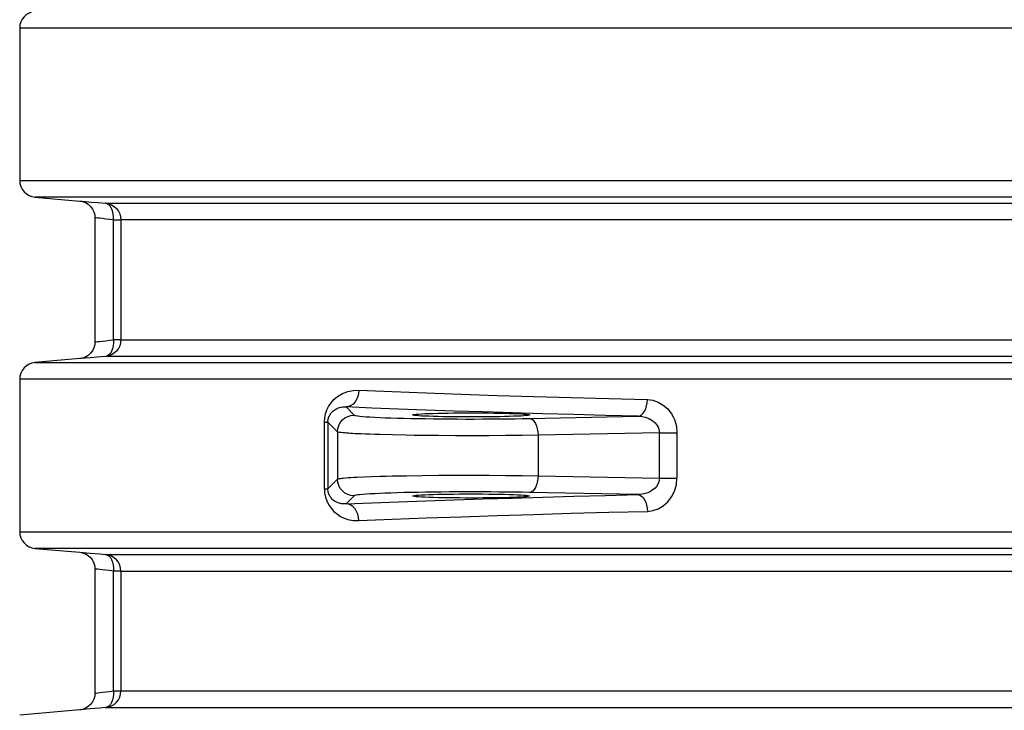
# Model space of a CAD drawing. Header units: millimetres. Extents: x 196 to 1773810, y -221320 to 153872.
# Tile 202 of 256: x 1163075 to 1163664, y -196686 to -196273. Entities that reach past the tile are written whole.
import ezdxf

# ---------------------------------------------------------------- set-up
doc = ezdxf.new("R2010")
doc.units = ezdxf.units.MM
doc.layers.add('00_Основной', color=163, linetype='Continuous', lineweight=40)

msp = doc.modelspace()

# ---------------------------------------------------------------- linework, layer by layer
at = {"layer": '00_Основной', "color": 252, "lineweight": 25, "ltscale": 10}
for p, q in [((1163074.68, -196277.67, 0.2), (1163074.68, -196368.84, 0.2)), ((1163083.81, -196378.8, 0.2), (1163110.69, -196381.16, 0.2)), ((1163110.69, -196475.35, 0.2), (1163083.81, -196477.71, 0.2)), ((1163074.68, -196487.67, 0.2), (1163074.68, -196578.84, 0.2)), ((1163269.89, -196504.28, 0.2), (1163274.72, -196509.11, 0.2)), ((1163379.67, -196511.14, 0.2), (1163444.39, -196509.83, 0.2)), ((1163256.91, -196553.15, 0.2), (1163256.91, -196513.37, 0.2)), ((1163264.72, -196519.1, 0.2), (1163259, -196513.37, 0.2)), ((1163259, -196513.37, 0.2), (1163259, -196553.15, 0.2)), ((1163264.72, -196519.1, 0.2), (1163264.72, -196547.42, 0.2)), ((1163457.3, -196519.66, 0.2), (1163384.68, -196521.13, 0.2)), ((1163384.68, -196521.13, 0.2), (1163384.68, -196545.39, 0.2)), ((1163457.3, -196546.85, 0.2), (1163457.3, -196519.66, 0.2)), ((1163467.78, -196519.66, 0.2), (1163467.78, -196546.85, 0.2)), ((1163384.68, -196545.39, 0.2), (1163457.3, -196546.85, 0.2)), ((1163259, -196553.15, 0.2), (1163264.72, -196547.42, 0.2)), ((1163274.72, -196557.41, 0.2), (1163269.89, -196562.24, 0.2)), ((1163444.39, -196556.69, 0.2), (1163379.67, -196555.38, 0.2)), ((1163083.81, -196588.81, 0.2), (1163110.55, -196591.15, 0.2)), ((1163110.55, -196685.37, 0.2), (1163074.68, -196688.5, 0.2))]:
    msp.add_line(p, q, dxfattribs=at)
at = {"layer": '00_Основной', "color": 252, "lineweight": 25, "ltscale": 10, "elevation": 0.2}
for points in [[(1163083.81, -196267.71), (1163081.99, -196268.03), (1163080.25, -196268.7), (1163078.67, -196269.67), (1163077.3, -196270.91), (1163076.19, -196272.39), (1163075.35, -196274.04), (1163074.85, -196275.82), (1163074.68, -196277.67)], [(1163675.84, -196277.67), (1163654.26, -196277.67), (1163632.9, -196277.67), (1163611.74, -196277.67), (1163590.82, -196277.67), (1163570.13, -196277.67), (1163549.7, -196277.67), (1163529.55, -196277.67), (1163509.68, -196277.67), (1163490.11, -196277.67), (1163470.85, -196277.67), (1163451.91, -196277.67), (1163433.3, -196277.67), (1163415.05, -196277.67), (1163397.17, -196277.67), (1163379.66, -196277.67), (1163362.53, -196277.67), (1163345.81, -196277.67), (1163329.5, -196277.67), (1163313.61, -196277.67), (1163298.14, -196277.67), (1163283.13, -196277.67), (1163268.56, -196277.67), (1163254.47, -196277.67), (1163240.84, -196277.67), (1163227.68, -196277.67), (1163215.04, -196277.67), (1163202.88, -196277.67), (1163191.24, -196277.67), (1163180.1, -196277.67), (1163169.5, -196277.67), (1163159.43, -196277.67), (1163149.89, -196277.67), (1163140.9, -196277.67), (1163132.46, -196277.67), (1163124.57, -196277.67), (1163117.26, -196277.67), (1163110.5, -196277.67), (1163104.32, -196277.67), (1163098.71, -196277.67), (1163093.68, -196277.67), (1163089.24, -196277.67), (1163085.39, -196277.67), (1163082.11, -196277.67), (1163079.45, -196277.67), (1163077.36, -196277.67), (1163075.86, -196277.67), (1163074.97, -196277.67), (1163074.68, -196277.67)], [(1163074.68, -196368.84), (1163074.85, -196370.69), (1163075.35, -196372.47), (1163076.19, -196374.12), (1163077.3, -196375.6), (1163078.67, -196376.84), (1163080.25, -196377.82), (1163081.99, -196378.48), (1163083.81, -196378.8)], [(1163074.68, -196368.84), (1163074.97, -196368.84), (1163075.86, -196368.84), (1163077.36, -196368.84), (1163079.45, -196368.84), (1163082.11, -196368.84), (1163085.39, -196368.84), (1163089.24, -196368.84), (1163093.68, -196368.84), (1163098.71, -196368.84), (1163104.32, -196368.84), (1163110.5, -196368.84), (1163117.26, -196368.84), (1163124.57, -196368.84), (1163132.46, -196368.84), (1163140.9, -196368.84), (1163149.89, -196368.84), (1163159.43, -196368.84), (1163169.5, -196368.84), (1163180.1, -196368.84), (1163191.24, -196368.84), (1163202.88, -196368.84), (1163215.04, -196368.84), (1163227.68, -196368.84), (1163240.84, -196368.84), (1163254.47, -196368.84), (1163268.56, -196368.84), (1163283.13, -196368.84), (1163298.14, -196368.84), (1163313.61, -196368.84), (1163329.5, -196368.84), (1163345.81, -196368.84), (1163362.53, -196368.84), (1163379.66, -196368.84), (1163397.17, -196368.84), (1163415.05, -196368.84), (1163433.3, -196368.84), (1163451.91, -196368.84), (1163470.85, -196368.84), (1163490.11, -196368.84), (1163509.68, -196368.84), (1163529.55, -196368.84), (1163549.7, -196368.84), (1163570.13, -196368.84), (1163590.82, -196368.84), (1163611.74, -196368.84), (1163632.9, -196368.84), (1163654.26, -196368.84), (1163675.84, -196368.84)], [(1163678.65, -196378.8), (1163657.31, -196378.8), (1163636.17, -196378.8), (1163615.23, -196378.8), (1163594.53, -196378.8), (1163574.06, -196378.8), (1163553.85, -196378.8), (1163533.91, -196378.8), (1163514.24, -196378.8), (1163494.88, -196378.8), (1163475.81, -196378.8), (1163457.07, -196378.8), (1163438.67, -196378.8), (1163420.61, -196378.8), (1163402.92, -196378.8), (1163385.59, -196378.8), (1163368.64, -196378.8), (1163352.09, -196378.8), (1163335.94, -196378.8), (1163320.22, -196378.8), (1163304.93, -196378.8), (1163290.07, -196378.8), (1163275.65, -196378.8), (1163261.7, -196378.8), (1163248.22, -196378.8), (1163235.2, -196378.8), (1163222.69, -196378.8), (1163210.66, -196378.8), (1163199.14, -196378.8), (1163188.13, -196378.8), (1163177.63, -196378.8), (1163167.67, -196378.8), (1163158.23, -196378.8), (1163149.34, -196378.8), (1163140.98, -196378.8), (1163133.18, -196378.8), (1163125.94, -196378.8), (1163119.25, -196378.8), (1163113.14, -196378.8), (1163107.6, -196378.8), (1163102.62, -196378.8), (1163098.21, -196378.8), (1163094.4, -196378.8), (1163091.17, -196378.8), (1163088.52, -196378.8), (1163086.46, -196378.8), (1163084.98, -196378.8), (1163084.1, -196378.8), (1163083.81, -196378.8)], [(1163110.55, -196381.15), (1163112.26, -196381.44), (1163113.98, -196382.08), (1163115.61, -196383.05), (1163117.05, -196384.35), (1163118.21, -196385.9), (1163119.04, -196387.61), (1163119.52, -196389.37), (1163119.67, -196391.11)], [(1163110.69, -196381.16), (1163110.79, -196381.16), (1163112.02, -196381.27), (1163114.23, -196381.46), (1163117.37, -196381.72), (1163121.34, -196382.05), (1163126.07, -196382.46)], [(1163126.07, -196382.46), (1163127.07, -196382.46), (1163128.62, -196382.46), (1163130.7, -196382.46), (1163133.31, -196382.46), (1163136.46, -196382.46), (1163140.14, -196382.46), (1163144.33, -196382.46), (1163149.06, -196382.46), (1163154.3, -196382.46), (1163160.06, -196382.46), (1163166.34, -196382.46), (1163173.13, -196382.46), (1163180.42, -196382.46), (1163188.22, -196382.46), (1163196.51, -196382.46), (1163205.29, -196382.46), (1163214.55, -196382.46), (1163224.28, -196382.46), (1163234.5, -196382.46), (1163245.17, -196382.46), (1163256.3, -196382.46), (1163267.89, -196382.46), (1163279.92, -196382.46), (1163292.38, -196382.46), (1163305.27, -196382.46), (1163318.59, -196382.46), (1163332.3, -196382.46), (1163346.41, -196382.46), (1163360.94, -196382.46), (1163375.82, -196382.46), (1163391.09, -196382.46), (1163406.72, -196382.46), (1163422.7, -196382.46), (1163439.02, -196382.46), (1163455.68, -196382.46), (1163472.65, -196382.46), (1163489.94, -196382.46), (1163507.52, -196382.46), (1163525.38, -196382.46), (1163543.53, -196382.46), (1163561.93, -196382.46), (1163580.59, -196382.46), (1163599.48, -196382.46), (1163618.6, -196382.46), (1163637.94, -196382.46), (1163657.46, -196382.46), (1163677.19, -196382.46)], [(1163126.07, -196382.46), (1163127.89, -196382.78), (1163129.61, -196383.45), (1163131.19, -196384.42), (1163132.56, -196385.66), (1163133.68, -196387.14), (1163134.51, -196388.8), (1163135.02, -196390.57), (1163135.18, -196392.42)], [(1163130.76, -196392.42), (1163130.77, -196390.53), (1163130.58, -196388.72), (1163130.19, -196387.04), (1163129.64, -196385.55), (1163128.9, -196384.31), (1163128.06, -196383.36), (1163127.08, -196382.73), (1163126.07, -196382.46)], [(1163119.67, -196391.11), (1163119.67, -196428.26), (1163119.67, -196465.4)], [(1163130.76, -196392.42), (1163128.33, -196392.12), (1163126.14, -196391.87), (1163124.24, -196391.64), (1163122.63, -196391.45), (1163121.34, -196391.31), (1163120.42, -196391.2), (1163119.86, -196391.12), (1163119.67, -196391.11), (1163119.67, -196391.11)], [(1163130.76, -196392.42), (1163131.7, -196392.42), (1163132.55, -196392.42), (1163133.29, -196392.42), (1163133.93, -196392.42), (1163134.44, -196392.42), (1163134.83, -196392.42), (1163135.07, -196392.42), (1163135.18, -196392.42)], [(1163130.76, -196464.09), (1163130.76, -196423.96), (1163130.76, -196392.42)], [(1163680.17, -196392.42), (1163660.67, -196392.42), (1163641.35, -196392.42), (1163622.23, -196392.42), (1163603.32, -196392.42), (1163584.64, -196392.42), (1163566.2, -196392.42), (1163547.99, -196392.42), (1163530.06, -196392.42), (1163512.39, -196392.42), (1163495, -196392.42), (1163477.92, -196392.42), (1163461.12, -196392.42), (1163444.66, -196392.42), (1163428.53, -196392.42), (1163412.72, -196392.42), (1163397.26, -196392.42), (1163382.17, -196392.42), (1163367.44, -196392.42), (1163353.09, -196392.42), (1163339.12, -196392.42), (1163325.56, -196392.42), (1163312.39, -196392.42), (1163299.65, -196392.42), (1163287.33, -196392.42), (1163275.43, -196392.42), (1163263.98, -196392.42), (1163252.97, -196392.42), (1163242.41, -196392.42), (1163232.31, -196392.42), (1163222.67, -196392.42), (1163213.52, -196392.42), (1163204.84, -196392.42), (1163196.65, -196392.42), (1163188.95, -196392.42), (1163181.74, -196392.42), (1163175.02, -196392.42), (1163168.81, -196392.42), (1163163.11, -196392.42), (1163157.93, -196392.42), (1163153.26, -196392.42), (1163149.1, -196392.42), (1163145.47, -196392.42), (1163142.35, -196392.42), (1163139.77, -196392.42), (1163137.71, -196392.42), (1163136.19, -196392.42), (1163135.18, -196392.42)], [(1163135.18, -196392.42), (1163135.18, -196432.55), (1163135.18, -196464.09)], [(1163119.67, -196465.4), (1163119.86, -196465.39), (1163120.42, -196465.32), (1163121.34, -196465.21), (1163122.63, -196465.06), (1163124.24, -196464.87), (1163126.14, -196464.64), (1163128.33, -196464.39), (1163130.76, -196464.09)], [(1163135.18, -196464.09), (1163135.02, -196465.94), (1163134.51, -196467.72), (1163133.68, -196469.37), (1163132.56, -196470.85), (1163131.19, -196472.09), (1163129.61, -196473.07), (1163127.89, -196473.73), (1163126.07, -196474.06)], [(1163130.76, -196464.09), (1163130.77, -196465.98), (1163130.58, -196467.79), (1163130.19, -196469.47), (1163129.64, -196470.96), (1163128.9, -196472.2), (1163128.06, -196473.15), (1163127.08, -196473.79), (1163126.07, -196474.06)], [(1163135.18, -196464.09), (1163135.07, -196464.09), (1163134.83, -196464.09), (1163134.44, -196464.09), (1163133.93, -196464.09), (1163133.29, -196464.09), (1163132.55, -196464.09), (1163131.7, -196464.09), (1163130.76, -196464.09)], [(1163135.18, -196464.09), (1163136.19, -196464.09), (1163137.71, -196464.09), (1163139.77, -196464.09), (1163142.35, -196464.09), (1163145.47, -196464.09), (1163149.1, -196464.09), (1163153.26, -196464.09), (1163157.93, -196464.09), (1163163.11, -196464.09), (1163168.81, -196464.09), (1163175.02, -196464.09), (1163181.74, -196464.09), (1163188.95, -196464.09), (1163196.65, -196464.09), (1163204.84, -196464.09), (1163213.52, -196464.09), (1163222.67, -196464.09), (1163232.31, -196464.09), (1163242.41, -196464.09), (1163252.97, -196464.09), (1163263.98, -196464.09), (1163275.43, -196464.09), (1163287.33, -196464.09), (1163299.65, -196464.09), (1163312.39, -196464.09), (1163325.56, -196464.09), (1163339.12, -196464.09), (1163353.09, -196464.09), (1163367.44, -196464.09), (1163382.17, -196464.09), (1163397.26, -196464.09), (1163412.72, -196464.09), (1163428.53, -196464.09), (1163444.66, -196464.09), (1163461.12, -196464.09), (1163477.92, -196464.09), (1163495, -196464.09), (1163512.39, -196464.09), (1163530.06, -196464.09), (1163547.99, -196464.09), (1163566.2, -196464.09), (1163584.64, -196464.09), (1163603.32, -196464.09), (1163622.23, -196464.09), (1163641.35, -196464.09), (1163660.67, -196464.09), (1163680.17, -196464.09)], [(1163119.67, -196465.4), (1163119.52, -196467.14), (1163119.04, -196468.9), (1163118.21, -196470.61), (1163117.05, -196472.16), (1163115.61, -196473.46), (1163113.98, -196474.44), (1163112.26, -196475.07), (1163110.55, -196475.37)], [(1163126.07, -196474.06), (1163121.07, -196474.48), (1163116.94, -196474.83), (1163113.75, -196475.1), (1163111.62, -196475.28), (1163110.62, -196475.37), (1163110.69, -196475.35)], [(1163677.19, -196474.06), (1163657.46, -196474.06), (1163637.94, -196474.06), (1163618.6, -196474.06), (1163599.48, -196474.06), (1163580.59, -196474.06), (1163561.93, -196474.06), (1163543.53, -196474.06), (1163525.38, -196474.06), (1163507.52, -196474.06), (1163489.94, -196474.06), (1163472.65, -196474.06), (1163455.68, -196474.06), (1163439.02, -196474.06), (1163422.7, -196474.06), (1163406.72, -196474.06), (1163391.09, -196474.06), (1163375.82, -196474.06), (1163360.94, -196474.06), (1163346.41, -196474.06), (1163332.3, -196474.06), (1163318.59, -196474.06), (1163305.27, -196474.06), (1163292.38, -196474.06), (1163279.92, -196474.06), (1163267.89, -196474.06), (1163256.3, -196474.06), (1163245.17, -196474.06), (1163234.5, -196474.06), (1163224.28, -196474.06), (1163214.55, -196474.06), (1163205.29, -196474.06), (1163196.51, -196474.06), (1163188.22, -196474.06), (1163180.42, -196474.06), (1163173.13, -196474.06), (1163166.34, -196474.06), (1163160.06, -196474.06), (1163154.3, -196474.06), (1163149.06, -196474.06), (1163144.33, -196474.06), (1163140.14, -196474.06), (1163136.46, -196474.06), (1163133.31, -196474.06), (1163130.7, -196474.06), (1163128.62, -196474.06), (1163127.07, -196474.06), (1163126.07, -196474.06)], [(1163083.81, -196477.71), (1163081.99, -196478.03), (1163080.25, -196478.7), (1163078.67, -196479.67), (1163077.3, -196480.91), (1163076.19, -196482.4), (1163075.35, -196484.04), (1163074.85, -196485.82), (1163074.68, -196487.67)], [(1163083.81, -196477.71), (1163083.96, -196477.71), (1163084.69, -196477.71), (1163086.02, -196477.71), (1163087.94, -196477.71), (1163090.45, -196477.71), (1163093.56, -196477.71), (1163097.24, -196477.71), (1163101.52, -196477.71), (1163106.38, -196477.71), (1163111.81, -196477.71), (1163117.84, -196477.71), (1163124.43, -196477.71), (1163131.59, -196477.71), (1163139.3, -196477.71), (1163147.58, -196477.71), (1163156.39, -196477.71), (1163165.78, -196477.71), (1163175.68, -196477.71), (1163186.13, -196477.71), (1163197.09, -196477.71), (1163208.57, -196477.71), (1163220.57, -196477.71), (1163233.06, -196477.71), (1163246.04, -196477.71), (1163259.52, -196477.71), (1163273.46, -196477.71), (1163287.87, -196477.71), (1163302.73, -196477.71), (1163318.03, -196477.71), (1163333.77, -196477.71), (1163349.93, -196477.71), (1163366.51, -196477.71), (1163383.47, -196477.71), (1163400.84, -196477.71), (1163418.58, -196477.71), (1163436.67, -196477.71), (1163455.13, -196477.71), (1163473.92, -196477.71), (1163493.03, -196477.71), (1163512.46, -196477.71), (1163532.19, -196477.71), (1163552.2, -196477.71), (1163572.49, -196477.71), (1163593.02, -196477.71), (1163613.8, -196477.71), (1163634.82, -196477.71), (1163656.06, -196477.71), (1163677.48, -196477.71)], [(1163674.65, -196487.67), (1163652.99, -196487.67), (1163631.54, -196487.67), (1163610.31, -196487.67), (1163589.3, -196487.67), (1163568.54, -196487.67), (1163548.05, -196487.67), (1163527.81, -196487.67), (1163507.89, -196487.67), (1163488.24, -196487.67), (1163468.93, -196487.67), (1163449.93, -196487.67), (1163431.29, -196487.67), (1163413, -196487.67), (1163395.07, -196487.67), (1163377.53, -196487.67), (1163360.38, -196487.67), (1163343.64, -196487.67), (1163327.29, -196487.67), (1163311.39, -196487.67), (1163295.92, -196487.67), (1163280.91, -196487.67), (1163266.35, -196487.67), (1163252.25, -196487.67), (1163238.65, -196487.67), (1163225.52, -196487.67), (1163212.9, -196487.67), (1163200.77, -196487.67), (1163189.17, -196487.67), (1163178.08, -196487.67), (1163167.53, -196487.67), (1163157.52, -196487.67), (1163148.04, -196487.67), (1163139.12, -196487.67), (1163130.77, -196487.67), (1163122.96, -196487.67), (1163115.72, -196487.67), (1163109.08, -196487.67), (1163103, -196487.67), (1163097.49, -196487.67), (1163092.58, -196487.67), (1163088.26, -196487.67), (1163084.53, -196487.67), (1163081.39, -196487.67), (1163078.85, -196487.67), (1163076.92, -196487.67), (1163075.58, -196487.67), (1163074.83, -196487.67), (1163074.68, -196487.67)], [(1163256.91, -196513.37), (1163257.09, -196510.76), (1163257.6, -196508.29), (1163258.39, -196506.02), (1163259.39, -196503.96), (1163260.87, -196501.76), (1163262.64, -196499.79), (1163264.69, -196498.07), (1163267.74, -196496.26), (1163270.95, -196495.05), (1163274.21, -196494.4), (1163277.55, -196494.28)], [(1163277.55, -196494.28), (1163277.38, -196496.21), (1163276.93, -196498.06), (1163276.21, -196499.76), (1163275.25, -196501.28), (1163274.1, -196502.52), (1163272.78, -196503.45), (1163271.37, -196504.04), (1163269.89, -196504.28)], [(1163277.55, -196494.28), (1163297.42, -196495.1), (1163317.87, -196495.87), (1163338.84, -196496.6), (1163360.28, -196497.32), (1163382.19, -196498), (1163404.48, -196498.65), (1163427.12, -196499.26), (1163450.08, -196499.84)], [(1163444.39, -196509.83), (1163445.48, -196509.59), (1163446.53, -196508.99), (1163447.51, -196508.05), (1163448.35, -196506.81), (1163449.06, -196505.3), (1163449.6, -196503.6), (1163449.93, -196501.76), (1163450.08, -196499.84)], [(1163450.08, -196499.84), (1163453.39, -196500.26), (1163456.58, -196501.34), (1163459.6, -196503.1), (1163462.28, -196505.46), (1163464.58, -196508.44), (1163465.51, -196510.08), (1163466.3, -196511.84), (1163467.42, -196515.67), (1163467.78, -196519.66)], [(1163259, -196513.37), (1163259.02, -196512.64), (1163259.11, -196511.9), (1163259.46, -196510.47), (1163260.08, -196509.09), (1163260.93, -196507.82), (1163261.4, -196507.32), (1163261.9, -196506.81), (1163262.48, -196506.33), (1163263.1, -196505.89), (1163263.79, -196505.48), (1163264.45, -196505.16), (1163265.18, -196504.87), (1163265.97, -196504.63), (1163266.81, -196504.44), (1163267.23, -196504.36), (1163267.89, -196504.28), (1163268.78, -196504.24), (1163269.89, -196504.28)], [(1163444.39, -196509.83), (1163425.08, -196509.35), (1163406.16, -196508.85), (1163387.63, -196508.34), (1163369.5, -196507.81), (1163351.78, -196507.26), (1163334.49, -196506.69), (1163317.66, -196506.12), (1163301.26, -196505.52), (1163285.34, -196504.9), (1163269.89, -196504.28)], [(1163264.72, -196519.1), (1163264.92, -196517.15), (1163265.49, -196515.27), (1163266.42, -196513.55), (1163267.66, -196512.04), (1163269.17, -196510.8), (1163270.89, -196509.87), (1163272.77, -196509.3), (1163274.72, -196509.11)], [(1163274.72, -196509.11), (1163275.07, -196509.28), (1163275.77, -196509.44), (1163276.82, -196509.62), (1163278.2, -196509.78), (1163279.93, -196509.95), (1163281.98, -196510.11), (1163284.35, -196510.26), (1163287.02, -196510.4), (1163289.98, -196510.54), (1163293.23, -196510.67), (1163296.72, -196510.8), (1163300.46, -196510.91), (1163304.42, -196511.02), (1163308.58, -196511.11), (1163312.93, -196511.2), (1163317.44, -196511.26), (1163322.09, -196511.34), (1163326.84, -196511.38), (1163331.7, -196511.42), (1163336.61, -196511.45), (1163341.56, -196511.46), (1163346.53, -196511.46), (1163351.49, -196511.45), (1163356.42, -196511.44), (1163361.29, -196511.39), (1163366.07, -196511.35), (1163370.74, -196511.29), (1163375.28, -196511.22), (1163379.67, -196511.14)], [(1163379.67, -196511.14), (1163380.63, -196511.38), (1163381.55, -196511.98), (1163382.41, -196512.93), (1163383.16, -196514.17), (1163383.78, -196515.67), (1163384.26, -196517.38), (1163384.56, -196519.21), (1163384.68, -196521.13)], [(1163444.39, -196509.83), (1163447, -196510.05), (1163448.75, -196510.43), (1163449.9, -196510.8), (1163450.96, -196511.24), (1163451.92, -196511.7), (1163452.78, -196512.21), (1163453.78, -196512.93), (1163454.65, -196513.69), (1163455.99, -196515.32), (1163456.58, -196516.36), (1163456.99, -196517.45), (1163457.3, -196519.66)], [(1163256.91, -196513.37), (1163257.36, -196513.37), (1163257.76, -196513.37), (1163258.11, -196513.37), (1163258.4, -196513.37), (1163258.64, -196513.37), (1163258.81, -196513.37), (1163258.94, -196513.37), (1163259, -196513.37)], [(1163384.68, -196521.13), (1163375.28, -196521.27), (1163365.48, -196521.37), (1163355.46, -196521.44), (1163345.37, -196521.45), (1163335.27, -196521.44), (1163325.2, -196521.38), (1163320.24, -196521.34), (1163315.36, -196521.28), (1163310.56, -196521.23), (1163305.89, -196521.16), (1163297.74, -196520.99), (1163289.97, -196520.79), (1163287.02, -196520.7), (1163284.17, -196520.61), (1163281.46, -196520.51), (1163278.88, -196520.41), (1163276.46, -196520.3), (1163275.1, -196520.23), (1163273.77, -196520.14), (1163272.49, -196520.07), (1163271.27, -196519.99), (1163270.11, -196519.9), (1163269.04, -196519.82), (1163268.07, -196519.72), (1163266.98, -196519.59), (1163265.98, -196519.45), (1163265.18, -196519.28), (1163264.72, -196519.1)], [(1163457.3, -196519.66), (1163458.54, -196519.66), (1163459.85, -196519.66), (1163461.21, -196519.66), (1163462.59, -196519.66), (1163463.96, -196519.66), (1163465.3, -196519.66), (1163466.58, -196519.66), (1163467.78, -196519.66)], [(1163264.72, -196547.42), (1163264.94, -196547.3), (1163265.27, -196547.21), (1163265.71, -196547.11), (1163266.25, -196547.02), (1163266.83, -196546.94), (1163267.45, -196546.87), (1163268.07, -196546.8), (1163269.47, -196546.67), (1163271.03, -196546.54), (1163272.74, -196546.43), (1163274.56, -196546.32), (1163276.46, -196546.22), (1163280.59, -196546.04), (1163285.1, -196545.86), (1163289.97, -196545.71), (1163293.79, -196545.61), (1163297.74, -196545.53), (1163301.78, -196545.44), (1163305.89, -196545.36), (1163315.36, -196545.23), (1163325.2, -196545.13), (1163335.27, -196545.08), (1163345.37, -196545.06), (1163355.46, -196545.08), (1163365.48, -196545.15), (1163375.28, -196545.24), (1163384.68, -196545.39)], [(1163384.68, -196545.39), (1163384.56, -196547.29), (1163384.26, -196549.14), (1163383.78, -196550.85), (1163383.16, -196552.34), (1163382.41, -196553.58), (1163381.55, -196554.53), (1163380.63, -196555.14), (1163379.67, -196555.38)], [(1163457.3, -196546.85), (1163456.99, -196549.06), (1163456, -196551.17), (1163455.4, -196552), (1163454.66, -196552.81), (1163452.81, -196554.29), (1163451.64, -196554.95), (1163450.29, -196555.56), (1163448.76, -196556.07), (1163447.99, -196556.26), (1163447, -196556.46), (1163445.8, -196556.6), (1163444.39, -196556.69)], [(1163450.08, -196566.68), (1163453.39, -196566.26), (1163456.58, -196565.16), (1163459.61, -196563.39), (1163462.3, -196561.04), (1163464.6, -196558.06), (1163466.32, -196554.66), (1163467.42, -196550.83), (1163467.78, -196546.85)], [(1163457.3, -196546.85), (1163458.54, -196546.85), (1163459.85, -196546.85), (1163461.21, -196546.85), (1163462.59, -196546.85), (1163463.96, -196546.85), (1163465.3, -196546.85), (1163466.58, -196546.85), (1163467.78, -196546.85)], [(1163256.91, -196553.15), (1163257.07, -196555.69), (1163257.6, -196558.21), (1163258.38, -196560.47), (1163259.39, -196562.54), (1163260.87, -196564.75), (1163262.64, -196566.71), (1163264.69, -196568.43), (1163266.64, -196569.68), (1163268.73, -196570.69), (1163270.95, -196571.46), (1163274.21, -196572.11), (1163277.55, -196572.22)], [(1163256.91, -196553.15), (1163257.36, -196553.15), (1163257.76, -196553.15), (1163258.11, -196553.15), (1163258.4, -196553.15), (1163258.64, -196553.15), (1163258.81, -196553.15), (1163258.94, -196553.15), (1163259, -196553.15)], [(1163269.89, -196562.24), (1163268.78, -196562.28), (1163267.89, -196562.24), (1163267.23, -196562.15), (1163266.81, -196562.08), (1163266.25, -196561.97), (1163265.7, -196561.81), (1163265.18, -196561.64), (1163264.69, -196561.46), (1163264.23, -196561.25), (1163263.81, -196561.04), (1163262.95, -196560.51), (1163262.18, -196559.95), (1163261.51, -196559.33), (1163260.93, -196558.68), (1163260.62, -196558.27), (1163260.34, -196557.85), (1163260.08, -196557.41), (1163259.46, -196556.04), (1163259.11, -196554.62), (1163259.02, -196553.88), (1163259, -196553.15)], [(1163274.72, -196557.41), (1163272.77, -196557.21), (1163270.89, -196556.65), (1163269.17, -196555.72), (1163267.66, -196554.47), (1163266.42, -196552.96), (1163265.49, -196551.24), (1163264.92, -196549.36), (1163264.72, -196547.42)], [(1163269.89, -196562.24), (1163285.34, -196561.61), (1163301.26, -196560.99), (1163317.66, -196560.4), (1163334.49, -196559.82), (1163351.78, -196559.26), (1163369.5, -196558.71), (1163387.63, -196558.17), (1163406.16, -196557.66), (1163425.08, -196557.16), (1163444.39, -196556.69)], [(1163379.67, -196555.38), (1163375.28, -196555.29), (1163370.74, -196555.22), (1163366.07, -196555.16), (1163361.29, -196555.12), (1163356.42, -196555.08), (1163351.49, -196555.07), (1163346.53, -196555.05), (1163341.56, -196555.05), (1163336.61, -196555.07), (1163331.7, -196555.1), (1163326.84, -196555.14), (1163322.09, -196555.18), (1163317.44, -196555.24), (1163312.93, -196555.32), (1163308.58, -196555.4), (1163304.42, -196555.49), (1163300.46, -196555.6), (1163296.72, -196555.72), (1163293.23, -196555.84), (1163289.98, -196555.97), (1163287.02, -196556.11), (1163284.35, -196556.25), (1163281.98, -196556.41), (1163279.93, -196556.56), (1163278.2, -196556.73), (1163276.82, -196556.9), (1163275.77, -196557.07), (1163275.07, -196557.24), (1163274.72, -196557.41)], [(1163444.39, -196556.69), (1163445.48, -196556.93), (1163446.53, -196557.52), (1163447.51, -196558.47), (1163448.35, -196559.71), (1163449.06, -196561.2), (1163449.6, -196562.91), (1163449.93, -196564.76), (1163450.08, -196566.68)], [(1163277.55, -196572.22), (1163277.38, -196570.31), (1163276.93, -196568.46), (1163276.21, -196566.75), (1163275.25, -196565.24), (1163274.1, -196564), (1163272.78, -196563.07), (1163271.37, -196562.46), (1163269.89, -196562.24)], [(1163277.55, -196572.22), (1163297.42, -196571.42), (1163317.87, -196570.64), (1163338.84, -196569.9), (1163360.28, -196569.19), (1163382.19, -196568.52), (1163404.48, -196567.86), (1163427.12, -196567.26), (1163450.08, -196566.68)], [(1163074.68, -196578.84), (1163074.85, -196580.69), (1163075.35, -196582.47), (1163076.19, -196584.12), (1163077.3, -196585.6), (1163078.67, -196586.84), (1163080.25, -196587.82), (1163081.99, -196588.48), (1163083.81, -196588.81)], [(1163074.68, -196578.84), (1163074.83, -196578.84), (1163075.58, -196578.84), (1163076.92, -196578.84), (1163078.85, -196578.84), (1163081.39, -196578.84), (1163084.53, -196578.84), (1163088.26, -196578.84), (1163092.58, -196578.84), (1163097.49, -196578.84), (1163103, -196578.84), (1163109.08, -196578.84), (1163115.72, -196578.84), (1163122.96, -196578.84), (1163130.77, -196578.84), (1163139.12, -196578.84), (1163148.04, -196578.84), (1163157.52, -196578.84), (1163167.53, -196578.84), (1163178.08, -196578.84), (1163189.17, -196578.84), (1163200.77, -196578.84), (1163212.9, -196578.84), (1163225.52, -196578.84), (1163238.65, -196578.84), (1163252.25, -196578.84), (1163266.35, -196578.84), (1163280.91, -196578.84), (1163295.92, -196578.84), (1163311.39, -196578.84), (1163327.29, -196578.84), (1163343.64, -196578.84), (1163360.38, -196578.84), (1163377.53, -196578.84), (1163395.07, -196578.84), (1163413, -196578.84), (1163431.29, -196578.84), (1163449.93, -196578.84), (1163468.93, -196578.84), (1163488.24, -196578.84), (1163507.89, -196578.84), (1163527.81, -196578.84), (1163548.05, -196578.84), (1163568.54, -196578.84), (1163589.3, -196578.84), (1163610.31, -196578.84), (1163631.54, -196578.84), (1163652.99, -196578.84), (1163674.65, -196578.84)], [(1163677.48, -196588.81), (1163656.06, -196588.81), (1163634.82, -196588.81), (1163613.8, -196588.81), (1163593.02, -196588.81), (1163572.49, -196588.81), (1163552.2, -196588.81), (1163532.19, -196588.81), (1163512.46, -196588.81), (1163493.03, -196588.81), (1163473.92, -196588.81), (1163455.13, -196588.81), (1163436.67, -196588.81), (1163418.58, -196588.81), (1163400.84, -196588.81), (1163383.47, -196588.81), (1163366.51, -196588.81), (1163349.93, -196588.81), (1163333.77, -196588.81), (1163318.03, -196588.81), (1163302.73, -196588.81), (1163287.87, -196588.81), (1163273.46, -196588.81), (1163259.52, -196588.81), (1163246.04, -196588.81), (1163233.06, -196588.81), (1163220.57, -196588.81), (1163208.57, -196588.81), (1163197.09, -196588.81), (1163186.13, -196588.81), (1163175.68, -196588.81), (1163165.78, -196588.81), (1163156.39, -196588.81), (1163147.58, -196588.81), (1163139.3, -196588.81), (1163131.59, -196588.81), (1163124.43, -196588.81), (1163117.84, -196588.81), (1163111.81, -196588.81), (1163106.38, -196588.81), (1163101.52, -196588.81), (1163097.24, -196588.81), (1163093.56, -196588.81), (1163090.45, -196588.81), (1163087.94, -196588.81), (1163086.02, -196588.81), (1163084.69, -196588.81), (1163083.96, -196588.81), (1163083.81, -196588.81)], [(1163110.55, -196591.15), (1163112.26, -196591.44), (1163113.98, -196592.08), (1163115.61, -196593.05), (1163117.05, -196594.35), (1163118.21, -196595.9), (1163119.04, -196597.61), (1163119.52, -196599.38), (1163119.67, -196601.11)], [(1163110.55, -196591.15), (1163110.55, -196591.15), (1163110.82, -196591.16), (1163111.59, -196591.23), (1163112.89, -196591.35), (1163114.68, -196591.49), (1163116.92, -196591.68), (1163119.61, -196591.91), (1163122.67, -196592.16), (1163126.07, -196592.46)], [(1163126.07, -196592.46), (1163127.07, -196592.46), (1163128.62, -196592.46), (1163130.7, -196592.46), (1163133.31, -196592.46), (1163136.46, -196592.46), (1163140.14, -196592.46), (1163144.33, -196592.46), (1163149.06, -196592.46), (1163154.3, -196592.46), (1163160.06, -196592.46), (1163166.34, -196592.46), (1163173.13, -196592.46), (1163180.42, -196592.46), (1163188.22, -196592.46), (1163196.51, -196592.46), (1163205.29, -196592.46), (1163214.55, -196592.46), (1163224.28, -196592.46), (1163234.5, -196592.46), (1163245.17, -196592.46), (1163256.3, -196592.46), (1163267.89, -196592.46), (1163279.92, -196592.46), (1163292.38, -196592.46), (1163305.27, -196592.46), (1163318.59, -196592.46), (1163332.3, -196592.46), (1163346.41, -196592.46), (1163360.94, -196592.46), (1163375.82, -196592.46), (1163391.09, -196592.46), (1163406.72, -196592.46), (1163422.7, -196592.46), (1163439.02, -196592.46), (1163455.68, -196592.46), (1163472.65, -196592.46), (1163489.94, -196592.46), (1163507.52, -196592.46), (1163525.38, -196592.46), (1163543.53, -196592.46), (1163561.93, -196592.46), (1163580.59, -196592.46), (1163599.48, -196592.46), (1163618.6, -196592.46), (1163637.94, -196592.46), (1163657.46, -196592.46), (1163677.19, -196592.46)], [(1163135.18, -196602.42), (1163135.02, -196600.58), (1163134.51, -196598.8), (1163133.68, -196597.14), (1163132.56, -196595.66), (1163131.19, -196594.42), (1163129.61, -196593.45), (1163127.89, -196592.78), (1163126.07, -196592.46)], [(1163126.07, -196592.46), (1163127.08, -196592.73), (1163128.06, -196593.36), (1163128.9, -196594.31), (1163129.64, -196595.55), (1163130.19, -196597.03), (1163130.58, -196598.73), (1163130.77, -196600.53), (1163130.76, -196602.42)], [(1163119.67, -196601.11), (1163119.67, -196638.25), (1163119.67, -196675.4)], [(1163130.76, -196602.42), (1163128.33, -196602.13), (1163126.14, -196601.87), (1163124.24, -196601.65), (1163122.63, -196601.45), (1163121.36, -196601.31), (1163120.42, -196601.2), (1163119.86, -196601.12), (1163119.67, -196601.11), (1163119.67, -196601.11)], [(1163135.18, -196602.42), (1163135.07, -196602.42), (1163134.83, -196602.42), (1163134.44, -196602.42), (1163133.93, -196602.42), (1163133.29, -196602.42), (1163132.55, -196602.42), (1163131.7, -196602.42), (1163130.76, -196602.42)], [(1163130.76, -196674.09), (1163130.76, -196633.96), (1163130.76, -196602.42)], [(1163135.18, -196602.42), (1163136.19, -196602.42), (1163137.71, -196602.42), (1163139.77, -196602.42), (1163142.35, -196602.42), (1163145.47, -196602.42), (1163149.1, -196602.42), (1163153.26, -196602.42), (1163157.93, -196602.42), (1163163.11, -196602.42), (1163168.81, -196602.42), (1163175.02, -196602.42), (1163181.74, -196602.42), (1163188.95, -196602.42), (1163196.65, -196602.42), (1163204.84, -196602.42), (1163213.52, -196602.42), (1163222.67, -196602.42), (1163232.31, -196602.42), (1163242.41, -196602.42), (1163252.97, -196602.42), (1163263.98, -196602.42), (1163275.43, -196602.42), (1163287.33, -196602.42), (1163299.65, -196602.42), (1163312.39, -196602.42), (1163325.56, -196602.42), (1163339.12, -196602.42), (1163353.09, -196602.42), (1163367.44, -196602.42), (1163382.17, -196602.42), (1163397.26, -196602.42), (1163412.72, -196602.42), (1163428.53, -196602.42), (1163444.66, -196602.42), (1163461.12, -196602.42), (1163477.92, -196602.42), (1163495, -196602.42), (1163512.39, -196602.42), (1163530.06, -196602.42), (1163547.99, -196602.42), (1163566.2, -196602.42), (1163584.64, -196602.42), (1163603.32, -196602.42), (1163622.23, -196602.42), (1163641.35, -196602.42), (1163660.67, -196602.42), (1163680.17, -196602.42)], [(1163135.18, -196602.42), (1163135.18, -196642.55), (1163135.18, -196674.09)], [(1163119.67, -196675.4), (1163119.52, -196677.14), (1163119.04, -196678.9), (1163118.21, -196680.61), (1163117.05, -196682.16), (1163115.61, -196683.45), (1163113.98, -196684.44), (1163112.26, -196685.07), (1163110.55, -196685.37)], [(1163119.67, -196675.4), (1163119.86, -196675.38), (1163120.42, -196675.32), (1163121.34, -196675.21), (1163122.61, -196675.05), (1163124.22, -196674.87), (1163126.14, -196674.64), (1163128.33, -196674.39), (1163130.76, -196674.09)], [(1163126.07, -196684.06), (1163127.89, -196683.72), (1163129.61, -196683.07), (1163131.19, -196682.1), (1163132.56, -196680.85), (1163133.68, -196679.37), (1163134.51, -196677.72), (1163135.02, -196675.94), (1163135.18, -196674.09)], [(1163130.76, -196674.09), (1163130.77, -196675.97), (1163130.58, -196677.79), (1163130.19, -196679.47), (1163129.64, -196680.96), (1163128.9, -196682.21), (1163128.06, -196683.15), (1163127.08, -196683.77), (1163126.07, -196684.06)], [(1163130.76, -196674.09), (1163131.7, -196674.09), (1163132.55, -196674.09), (1163133.29, -196674.09), (1163133.93, -196674.09), (1163134.44, -196674.09), (1163134.83, -196674.09), (1163135.07, -196674.09), (1163135.18, -196674.09)], [(1163135.18, -196674.09), (1163136.19, -196674.09), (1163137.71, -196674.09), (1163139.77, -196674.09), (1163142.35, -196674.09), (1163145.47, -196674.09), (1163149.1, -196674.09), (1163153.26, -196674.09), (1163157.93, -196674.09), (1163163.11, -196674.09), (1163168.81, -196674.09), (1163175.02, -196674.09), (1163181.74, -196674.09), (1163188.95, -196674.09), (1163196.65, -196674.09), (1163204.84, -196674.09), (1163213.52, -196674.09), (1163222.67, -196674.09), (1163232.31, -196674.09), (1163242.41, -196674.09), (1163252.97, -196674.09), (1163263.98, -196674.09), (1163275.43, -196674.09), (1163287.33, -196674.09), (1163299.65, -196674.09), (1163312.39, -196674.09), (1163325.56, -196674.09), (1163339.12, -196674.09), (1163353.09, -196674.09), (1163367.44, -196674.09), (1163382.17, -196674.09), (1163397.26, -196674.09), (1163412.72, -196674.09), (1163428.53, -196674.09), (1163444.66, -196674.09), (1163461.12, -196674.09), (1163477.92, -196674.09), (1163495, -196674.09), (1163512.39, -196674.09), (1163530.06, -196674.09), (1163547.99, -196674.09), (1163566.2, -196674.09), (1163584.64, -196674.09), (1163603.32, -196674.09), (1163622.23, -196674.09), (1163641.35, -196674.09), (1163660.67, -196674.09), (1163680.17, -196674.09)], [(1163126.07, -196684.06), (1163122.66, -196684.35), (1163119.58, -196684.61), (1163116.91, -196684.83), (1163114.65, -196685.02), (1163112.87, -196685.17), (1163111.59, -196685.28), (1163110.82, -196685.34), (1163110.55, -196685.37)], [(1163126.07, -196684.06), (1163127.07, -196684.06), (1163128.62, -196684.06), (1163130.7, -196684.06), (1163133.31, -196684.06), (1163136.46, -196684.06), (1163140.14, -196684.06), (1163144.33, -196684.06), (1163149.06, -196684.06), (1163154.3, -196684.06), (1163160.06, -196684.06), (1163166.34, -196684.06), (1163173.13, -196684.06), (1163180.42, -196684.06), (1163188.22, -196684.06), (1163196.51, -196684.06), (1163205.29, -196684.06), (1163214.55, -196684.06), (1163224.28, -196684.06), (1163234.5, -196684.06), (1163245.17, -196684.06), (1163256.3, -196684.06), (1163267.89, -196684.06), (1163279.92, -196684.06), (1163292.38, -196684.06), (1163305.27, -196684.06), (1163318.59, -196684.06), (1163332.3, -196684.06), (1163346.41, -196684.06), (1163360.94, -196684.06), (1163375.82, -196684.06), (1163391.09, -196684.06), (1163406.72, -196684.06), (1163422.7, -196684.06), (1163439.02, -196684.06), (1163455.68, -196684.06), (1163472.65, -196684.06), (1163489.94, -196684.06), (1163507.52, -196684.06), (1163525.38, -196684.06), (1163543.53, -196684.06), (1163561.93, -196684.06), (1163580.59, -196684.06), (1163599.48, -196684.06), (1163618.6, -196684.06), (1163637.94, -196684.06), (1163657.46, -196684.06), (1163677.19, -196684.06)]]:
    msp.add_lwpolyline(points, dxfattribs=at)
for points in [[(1163344.68, -196510.24), (1163341.14, -196510.24), (1163337.64, -196510.22), (1163334.19, -196510.18), (1163330.88, -196510.14), (1163327.69, -196510.1), (1163324.68, -196510.02), (1163321.88, -196509.95), (1163319.31, -196509.86), (1163316.99, -196509.77), (1163314.98, -196509.67), (1163313.25, -196509.56), (1163311.86, -196509.44), (1163310.8, -196509.33), (1163310.08, -196509.2), (1163309.72, -196509.08), (1163309.72, -196508.95), (1163310.08, -196508.84), (1163310.8, -196508.71), (1163311.86, -196508.6), (1163313.25, -196508.48), (1163314.98, -196508.37), (1163316.99, -196508.27), (1163319.31, -196508.18), (1163321.88, -196508.09), (1163324.68, -196508.02), (1163327.69, -196507.95), (1163330.88, -196507.89), (1163334.19, -196507.85), (1163337.64, -196507.82), (1163341.14, -196507.81), (1163344.68, -196507.8), (1163348.22, -196507.81), (1163351.72, -196507.82), (1163355.15, -196507.85), (1163358.48, -196507.89), (1163361.67, -196507.95), (1163364.67, -196508.02), (1163367.47, -196508.09), (1163370.05, -196508.18), (1163372.35, -196508.27), (1163374.38, -196508.37), (1163376.1, -196508.48), (1163377.5, -196508.6), (1163378.56, -196508.71), (1163379.28, -196508.84), (1163379.63, -196508.95), (1163379.63, -196509.08), (1163379.28, -196509.2), (1163378.56, -196509.33), (1163377.5, -196509.44), (1163376.1, -196509.56), (1163374.38, -196509.67), (1163372.35, -196509.77), (1163370.05, -196509.86), (1163367.47, -196509.95), (1163364.67, -196510.02), (1163361.67, -196510.1), (1163358.48, -196510.14), (1163355.15, -196510.18), (1163351.72, -196510.22), (1163348.22, -196510.24)], [(1163344.68, -196558.72), (1163341.14, -196558.71), (1163337.64, -196558.69), (1163334.19, -196558.66), (1163330.88, -196558.62), (1163327.69, -196558.56), (1163324.68, -196558.5), (1163321.88, -196558.42), (1163319.31, -196558.34), (1163316.99, -196558.24), (1163314.98, -196558.14), (1163313.25, -196558.03), (1163311.86, -196557.92), (1163310.8, -196557.8), (1163310.08, -196557.68), (1163309.72, -196557.55), (1163309.72, -196557.44), (1163310.08, -196557.31), (1163310.8, -196557.18), (1163311.86, -196557.07), (1163313.25, -196556.96), (1163314.98, -196556.84), (1163316.99, -196556.74), (1163319.31, -196556.65), (1163321.88, -196556.56), (1163324.68, -196556.49), (1163327.69, -196556.42), (1163330.88, -196556.36), (1163334.19, -196556.32), (1163337.64, -196556.3), (1163341.14, -196556.28), (1163344.68, -196556.26), (1163348.22, -196556.28), (1163351.72, -196556.3), (1163355.15, -196556.32), (1163358.48, -196556.36), (1163361.67, -196556.42), (1163364.67, -196556.49), (1163367.47, -196556.56), (1163370.05, -196556.65), (1163372.35, -196556.74), (1163374.38, -196556.84), (1163376.1, -196556.96), (1163377.5, -196557.07), (1163378.56, -196557.18), (1163379.28, -196557.31), (1163379.63, -196557.44), (1163379.63, -196557.55), (1163379.28, -196557.68), (1163378.56, -196557.8), (1163377.5, -196557.92), (1163376.1, -196558.03), (1163374.38, -196558.14), (1163372.35, -196558.24), (1163370.05, -196558.34), (1163367.47, -196558.42), (1163364.67, -196558.5), (1163361.67, -196558.56), (1163358.48, -196558.62), (1163355.15, -196558.66), (1163351.72, -196558.69), (1163348.22, -196558.71)]]:
    msp.add_lwpolyline(points, close=True, dxfattribs=at)

doc.saveas('drawing.dxf')
